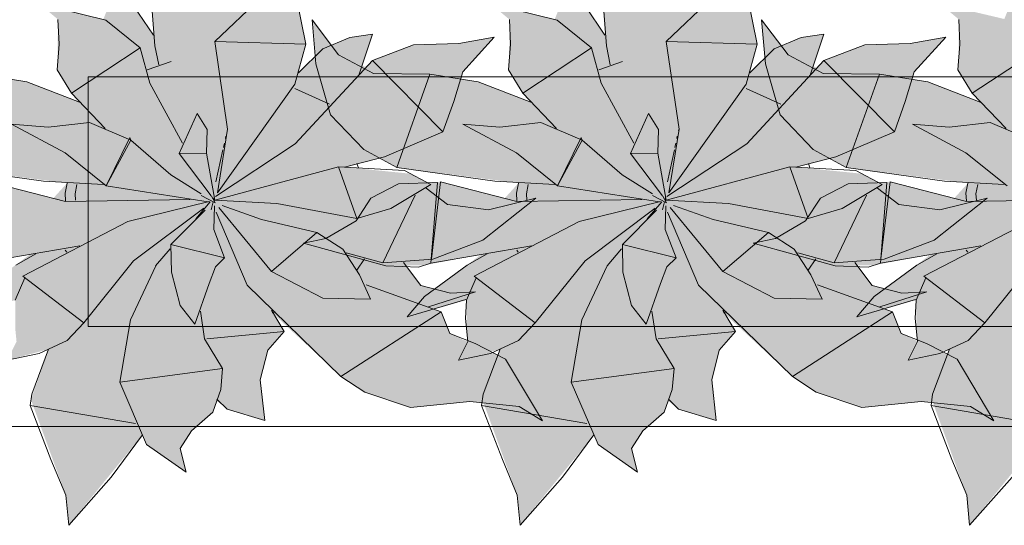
# Model space of a CAD drawing. Header units: millimetres. Extents: x -14761 to 157739, y -22400 to 107990.
# Tile 215 of 256: x 129538 to 130523, y 44146 to 44652. Entities that reach past the tile are written whole.
import ezdxf

# ---------------------------------------------------------------- set-up
doc = ezdxf.new("R2010")
doc.units = ezdxf.units.MM
doc.header["$MEASUREMENT"] = 0
doc.layers.add('Интерьер - Мебель', color=7, linetype='Continuous')

msp = doc.modelspace()

# ---------------------------------------------------------------- hatches: boundary and pattern name
at = {"layer": 'Интерьер - Мебель', "linetype": 'Continuous', "lineweight": 0, "true_color": 0xffffff}
for points in [[(129809.61, 44838.08), (129752.36, 44814.65), (129698.05, 44782.07), (129666.19, 44716.68), (129671.57, 44636.77), (129652.82, 44664.52), (129636.73, 44707.56), (129633.09, 44681.69), (129621.46, 44653.09), (129557.32, 44668.21), (129575.93, 44652.69), (129575.64, 44609.87), (129575.04, 44602.3), (129589.36, 44578.89), (129597.41, 44569.94), (129543.51, 44590.45), (129502.72, 44596.95), (129446.64, 44598.36), (129404.9, 44617.38), (129378.42, 44652.13), (129382.24, 44608.33), (129396.96, 44557.12), (129430.23, 44522.43), (129463.27, 44504.42), (129585.05, 44488.72), (129571.15, 44473.45), (129507.05, 44490.11), (129465.1, 44488.08), (129437.32, 44473.75), (129422.44, 44451.04), (129392.3, 44433.42), (129369.98, 44428.63), (129452.27, 44405.85), (129491.24, 44406.55), (129547.7, 44417.31), (129495.93, 44378.72), (129473.78, 44354.7), (129533.11, 44371.61), (129533.34, 44341.68), (129534.5, 44330.08), (129525.17, 44311.35), (129566.59, 44322.45), (129548.92, 44271.83), (129583.85, 44176.15), (129586.67, 44146.08), (129660.57, 44236.64), (129664.7, 44226.96), (129704.27, 44199.2), (129698.34, 44223.03), (129709.68, 44240.8), (129731.01, 44259.32), (129735.05, 44270.64), (129745.36, 44262.4), (129783.11, 44250.98), (129778.53, 44291.82), (129786.11, 44321.34), (129802.24, 44340.13), (129790.46, 44358.86), (129859.25, 44295.2), (129883.06, 44279.4), (129928.85, 44264.13), (129988.35, 44269.92), (130037.59, 44265.15), (130060.98, 44250.66), (130024.13, 44312.46), (129968.19, 44338.1), (129959.49, 44359.94), (129946.8, 44364.9), (129993.99, 44379.89), (129968.82, 44378.67), (129939.13, 44386.24), (129921.76, 44409.16), (129951.15, 44412.53), (130001.26, 44431.65), (130054.24, 44473.69), (130006.82, 44462.12), (129965.97, 44467.3), (129944.59, 44483.62), (129949.29, 44487.42), (129928.55, 44498.2), (129862.69, 44504.83), (129902.92, 44515.11), (129961.34, 44540.2), (129981.29, 44600.25), (130012.78, 44634.9), (129977.29, 44628.67), (129931.73, 44627.26), (129890.77, 44611.5), (129877.02, 44597), (129890.79, 44637.99), (129868.05, 44634.51), (129841.03, 44623.13), (129816.78, 44599.29), (129824.17, 44627.88), (129806.13, 44716.04), (129796.97, 44699.43), (129792.38, 44727.03), (129783.25, 44736.92), (129771.51, 44753.26), (129765.83, 44767.34), (129767.94, 44787.31)], [(130261.51, 44838.08), (130204.27, 44814.65), (130149.95, 44782.07), (130118.09, 44716.68), (130123.47, 44636.77), (130104.72, 44664.52), (130088.63, 44707.56), (130084.99, 44681.69), (130073.36, 44653.09), (130009.22, 44668.21), (130027.83, 44652.69), (130027.55, 44609.87), (130026.94, 44602.3), (130041.27, 44578.89), (130049.31, 44569.94), (129995.41, 44590.45), (129954.63, 44596.95), (129898.54, 44598.36), (129856.8, 44617.38), (129830.33, 44652.13), (129834.14, 44608.33), (129848.86, 44557.12), (129882.13, 44522.43), (129915.17, 44504.42), (130036.95, 44488.72), (130023.06, 44473.45), (129958.96, 44490.11), (129917, 44488.08), (129889.22, 44473.75), (129874.34, 44451.04), (129844.21, 44433.42), (129821.88, 44428.63), (129904.17, 44405.85), (129943.14, 44406.55), (129999.6, 44417.31), (129947.84, 44378.72), (129925.68, 44354.7), (129985.02, 44371.61), (129985.24, 44341.68), (129986.4, 44330.08), (129977.07, 44311.35), (130018.49, 44322.45), (130000.82, 44271.83), (130035.75, 44176.15), (130038.58, 44146.08), (130112.47, 44236.64), (130116.6, 44226.96), (130156.17, 44199.2), (130150.24, 44223.03), (130161.58, 44240.8), (130182.91, 44259.32), (130186.95, 44270.64), (130197.26, 44262.4), (130235.01, 44250.98), (130230.43, 44291.82), (130238.01, 44321.34), (130254.14, 44340.13), (130242.36, 44358.86), (130311.15, 44295.2), (130334.96, 44279.4), (130380.76, 44264.13), (130440.25, 44269.92), (130489.49, 44265.15), (130512.89, 44250.66), (130476.03, 44312.46), (130420.09, 44338.1), (130411.39, 44359.94), (130398.7, 44364.9), (130445.89, 44379.89), (130420.72, 44378.67), (130391.03, 44386.24), (130373.66, 44409.16), (130403.05, 44412.53), (130453.16, 44431.65), (130506.14, 44473.69), (130458.73, 44462.12), (130417.87, 44467.3), (130396.5, 44483.62), (130401.2, 44487.42), (130380.45, 44498.2), (130314.59, 44504.83), (130354.83, 44515.11), (130413.25, 44540.2), (130433.19, 44600.25), (130464.69, 44634.9), (130429.19, 44628.67), (130383.63, 44627.26), (130342.67, 44611.5), (130328.92, 44597), (130342.7, 44637.99), (130319.96, 44634.51), (130292.93, 44623.13), (130268.68, 44599.29), (130276.07, 44627.88), (130258.03, 44716.04), (130248.87, 44699.43), (130244.29, 44727.03), (130235.15, 44736.92), (130223.41, 44753.26), (130217.73, 44767.34), (130219.85, 44787.31)], [(130711.51, 44838.08), (130654.27, 44814.65), (130599.95, 44782.07), (130568.09, 44716.68), (130573.47, 44636.77), (130554.72, 44664.52), (130538.63, 44707.56), (130534.99, 44681.69), (130523.36, 44653.09), (130459.22, 44668.21), (130477.83, 44652.69), (130477.55, 44609.87), (130476.94, 44602.3), (130491.27, 44578.89), (130499.31, 44569.94), (130445.41, 44590.45), (130404.63, 44596.95), (130348.54, 44598.36), (130306.8, 44617.38), (130280.33, 44652.13), (130284.14, 44608.33), (130298.86, 44557.12), (130332.13, 44522.43), (130365.17, 44504.42), (130486.95, 44488.72), (130473.06, 44473.45), (130408.96, 44490.11), (130367, 44488.08), (130339.22, 44473.75), (130324.34, 44451.04), (130294.21, 44433.42), (130271.88, 44428.63), (130354.17, 44405.85), (130393.14, 44406.55), (130449.6, 44417.31), (130397.84, 44378.72), (130375.68, 44354.7), (130435.02, 44371.61), (130435.24, 44341.68), (130436.4, 44330.08), (130427.07, 44311.35), (130468.49, 44322.45), (130450.82, 44271.83), (130485.75, 44176.15), (130488.58, 44146.08), (130562.47, 44236.64), (130566.6, 44226.96), (130606.17, 44199.2), (130600.24, 44223.03), (130611.58, 44240.8), (130632.91, 44259.32), (130636.95, 44270.64), (130647.26, 44262.4), (130685.01, 44250.98), (130680.43, 44291.82), (130688.01, 44321.34), (130704.14, 44340.13), (130692.36, 44358.86), (130761.15, 44295.2), (130784.96, 44279.4), (130830.76, 44264.13), (130890.25, 44269.92), (130939.49, 44265.15), (130962.89, 44250.66), (130926.03, 44312.46), (130870.09, 44338.1), (130861.39, 44359.94), (130848.7, 44364.9), (130895.89, 44379.89), (130870.72, 44378.67), (130841.03, 44386.24), (130823.66, 44409.16), (130853.05, 44412.53), (130903.16, 44431.65), (130956.14, 44473.69), (130908.73, 44462.12), (130867.87, 44467.3), (130846.5, 44483.62), (130851.2, 44487.42), (130830.45, 44498.2), (130764.59, 44504.83), (130804.83, 44515.11), (130863.25, 44540.2), (130883.19, 44600.25), (130914.69, 44634.9), (130879.19, 44628.67), (130833.63, 44627.26), (130792.67, 44611.5), (130778.92, 44597), (130792.7, 44637.99), (130769.96, 44634.51), (130742.93, 44623.13), (130718.68, 44599.29), (130726.07, 44627.88), (130708.03, 44716.04), (130698.87, 44699.43), (130694.29, 44727.03), (130685.15, 44736.92), (130673.41, 44753.26), (130667.73, 44767.34), (130669.85, 44787.31)]]:
    msp.add_hatch(color=7, dxfattribs=at).paths.add_polyline_path(points)

# ---------------------------------------------------------------- linework, layer by layer
at = {"layer": 'Интерьер - Мебель', "color": 7, "linetype": 'Continuous', "lineweight": 15}
for p, q in [((129666.19, 44716.68), (129673.06, 44626.13)), ((129666.19, 44716.68), (129673.06, 44626.13)), ((129806.13, 44716.04), (129824.17, 44627.88)), ((129806.13, 44716.04), (129824.17, 44627.88)), ((130118.09, 44716.68), (130124.96, 44626.13)), ((130118.09, 44716.68), (130124.96, 44626.13)), ((130258.03, 44716.04), (130276.07, 44627.88)), ((130258.03, 44716.04), (130276.07, 44627.88)), ((129787.81, 44682.82), (129732.97, 44630.62)), ((129787.81, 44682.82), (129732.97, 44630.62)), ((130239.71, 44682.82), (130184.87, 44630.62)), ((130239.71, 44682.82), (130184.87, 44630.62)), ((129557.32, 44668.21), (129623.92, 44651.83)), ((129557.32, 44668.21), (129623.92, 44651.83)), ((129651.7, 44666.16), (129671.57, 44636.77)), ((129651.7, 44666.16), (129671.57, 44636.77)), ((130009.22, 44668.21), (130075.82, 44651.83)), ((130009.22, 44668.21), (130075.82, 44651.83)), ((130103.61, 44666.16), (130123.47, 44636.77)), ((130103.61, 44666.16), (130123.47, 44636.77)), ((129575.93, 44652.69), (129577.08, 44627.84)), ((129575.93, 44652.69), (129577.08, 44627.84)), ((130027.83, 44652.69), (130028.98, 44627.84)), ((130027.83, 44652.69), (130028.98, 44627.84)), ((130477.83, 44652.69), (130478.98, 44627.84)), ((130477.83, 44652.69), (130478.98, 44627.84)), ((129623.92, 44651.83), (129658.29, 44624.35)), ((129623.92, 44651.83), (129658.29, 44624.35)), ((129830.33, 44652.13), (129834.14, 44608.33)), ((129830.33, 44652.13), (129856.8, 44617.38)), ((129830.33, 44652.13), (129834.14, 44608.33)), ((129830.33, 44652.13), (129856.8, 44617.38)), ((130075.82, 44651.83), (130110.19, 44624.35)), ((130075.82, 44651.83), (130110.19, 44624.35)), ((130280.33, 44652.13), (130284.14, 44608.33)), ((130280.33, 44652.13), (130306.8, 44617.38)), ((130280.33, 44652.13), (130284.14, 44608.33)), ((130280.33, 44652.13), (130306.8, 44617.38)), ((129868.05, 44634.51), (129841.03, 44623.14)), ((129868.05, 44634.51), (129841.03, 44623.14)), ((129890.79, 44638), (129868.05, 44634.51)), ((129890.79, 44638), (129868.05, 44634.51)), ((129890.79, 44638), (129877.02, 44597)), ((129890.79, 44638), (129877.02, 44597)), ((130012.78, 44634.9), (129977.29, 44628.67)), ((130012.78, 44634.9), (129977.29, 44628.67)), ((130012.78, 44634.9), (129981.29, 44600.25)), ((130012.78, 44634.9), (129981.29, 44600.25)), ((130319.96, 44634.51), (130292.93, 44623.14)), ((130319.96, 44634.51), (130292.93, 44623.14)), ((130342.7, 44638), (130319.96, 44634.51)), ((130342.7, 44638), (130319.96, 44634.51)), ((130342.7, 44638), (130328.92, 44597)), ((130342.7, 44638), (130328.92, 44597)), ((130464.69, 44634.9), (130429.19, 44628.67)), ((130464.69, 44634.9), (130429.19, 44628.67)), ((130464.69, 44634.9), (130433.19, 44600.25)), ((130464.69, 44634.9), (130433.19, 44600.25)), ((129577.08, 44627.84), (129575.04, 44602.3)), ((129577.08, 44627.84), (129575.04, 44602.3)), ((129658.29, 44624.35), (129589.36, 44578.89)), ((129658.29, 44624.35), (129589.36, 44578.89)), ((129658.29, 44624.35), (129667.99, 44588.79)), ((129658.29, 44624.35), (129667.99, 44588.79)), ((129673.06, 44626.13), (129676.99, 44607.09)), ((129673.06, 44626.13), (129676.99, 44607.09)), ((129732.97, 44630.62), (129824.17, 44627.89)), ((129732.97, 44630.62), (129745.8, 44542.75)), ((129732.97, 44630.62), (129824.17, 44627.89)), ((129732.97, 44630.62), (129745.8, 44542.75)), ((129824.17, 44627.88), (129813.14, 44587.87)), ((129824.17, 44627.88), (129813.14, 44587.87)), ((129841.03, 44623.14), (129816.78, 44599.29)), ((129841.03, 44623.14), (129816.78, 44599.29)), ((129931.73, 44627.26), (129890.77, 44611.5)), ((129931.73, 44627.26), (129890.77, 44611.5)), ((129977.29, 44628.67), (129931.73, 44627.26)), ((129977.29, 44628.67), (129931.73, 44627.26)), ((130028.98, 44627.84), (130026.94, 44602.3)), ((130028.98, 44627.84), (130026.94, 44602.3)), ((130110.19, 44624.35), (130041.27, 44578.89)), ((130110.19, 44624.35), (130041.27, 44578.89)), ((130110.19, 44624.35), (130119.89, 44588.79)), ((130110.19, 44624.35), (130119.89, 44588.79)), ((130124.96, 44626.13), (130128.89, 44607.09)), ((130124.96, 44626.13), (130128.89, 44607.09)), ((130184.87, 44630.62), (130276.07, 44627.89)), ((130184.87, 44630.62), (130197.71, 44542.75)), ((130184.87, 44630.62), (130276.07, 44627.89)), ((130184.87, 44630.62), (130197.71, 44542.75)), ((130276.07, 44627.88), (130265.04, 44587.87)), ((130276.07, 44627.88), (130265.04, 44587.87)), ((130292.93, 44623.14), (130268.68, 44599.29)), ((130292.93, 44623.14), (130268.68, 44599.29)), ((130383.63, 44627.26), (130342.67, 44611.5)), ((130383.63, 44627.26), (130342.67, 44611.5)), ((130429.19, 44628.67), (130383.63, 44627.26)), ((130429.19, 44628.67), (130383.63, 44627.26)), ((130478.98, 44627.84), (130476.94, 44602.3)), ((130478.98, 44627.84), (130476.94, 44602.3)), ((130560.19, 44624.35), (130491.27, 44578.89)), ((130560.19, 44624.35), (130491.27, 44578.89)), ((129856.8, 44617.38), (129891.86, 44598.41)), ((129856.8, 44617.38), (129891.86, 44598.41)), ((130306.8, 44617.38), (130341.86, 44598.41)), ((130306.8, 44617.38), (130341.86, 44598.41)), ((129689.21, 44610.38), (129665.37, 44602.16)), ((129689.21, 44610.38), (129665.37, 44602.16)), ((129890.77, 44611.5), (129813.58, 44528.01)), ((129890.77, 44611.5), (129813.58, 44528.01)), ((129834.14, 44608.33), (129848.86, 44557.12)), ((129834.14, 44608.33), (129848.86, 44557.12)), ((129890.77, 44611.5), (129961.34, 44540.2)), ((129890.77, 44611.5), (129961.34, 44540.2)), ((130141.12, 44610.38), (130117.27, 44602.16)), ((130141.12, 44610.38), (130117.27, 44602.16)), ((130342.67, 44611.5), (130265.48, 44528.01)), ((130342.67, 44611.5), (130265.48, 44528.01)), ((130284.14, 44608.33), (130298.86, 44557.12)), ((130284.14, 44608.33), (130298.86, 44557.12)), ((130342.67, 44611.5), (130413.25, 44540.2)), ((130342.67, 44611.5), (130413.25, 44540.2)), ((129496.34, 44597.96), (129544.82, 44590.24)), ((129496.34, 44597.96), (129544.82, 44590.24)), ((129575.04, 44602.3), (129589.36, 44578.89)), ((129575.04, 44602.3), (129589.36, 44578.89)), ((131206.18, 44595.12), (129606.18, 44595.12)), ((129606.18, 44595.12), (129606.18, 44345.12)), ((129891.86, 44598.41), (129948.24, 44597.96)), ((129891.86, 44598.41), (129948.24, 44597.96)), ((129948.24, 44597.96), (129915.17, 44504.42)), ((129948.24, 44597.96), (129915.17, 44504.42)), ((129948.24, 44597.96), (129996.72, 44590.24)), ((129948.24, 44597.96), (129996.72, 44590.24)), ((129981.29, 44600.25), (129972.11, 44570.4)), ((129981.29, 44600.25), (129972.11, 44570.4)), ((130026.94, 44602.3), (130041.27, 44578.89)), ((130026.94, 44602.3), (130041.27, 44578.89)), ((130341.86, 44598.41), (130398.24, 44597.96)), ((130341.86, 44598.41), (130398.24, 44597.96)), ((130398.24, 44597.96), (130365.17, 44504.42)), ((130398.24, 44597.96), (130365.17, 44504.42)), ((130398.24, 44597.96), (130446.72, 44590.24)), ((130398.24, 44597.96), (130446.72, 44590.24)), ((130433.19, 44600.25), (130424.02, 44570.4)), ((130433.19, 44600.25), (130424.02, 44570.4)), ((130476.94, 44602.3), (130491.27, 44578.89)), ((130476.94, 44602.3), (130491.27, 44578.89)), ((129544.82, 44590.24), (129597.41, 44569.94)), ((129544.82, 44590.24), (129597.41, 44569.94)), ((129667.99, 44588.79), (129700.62, 44528.91)), ((129667.99, 44588.79), (129700.62, 44528.91)), ((129813.14, 44587.87), (129735.51, 44479.18)), ((129813.14, 44587.87), (129735.51, 44479.18)), ((129996.72, 44590.24), (130049.31, 44569.94)), ((129996.72, 44590.24), (130049.31, 44569.94)), ((130119.89, 44588.79), (130152.52, 44528.91)), ((130119.89, 44588.79), (130152.52, 44528.91)), ((130265.04, 44587.87), (130187.41, 44479.18)), ((130265.04, 44587.87), (130187.41, 44479.18)), ((130446.72, 44590.24), (130499.31, 44569.94)), ((130446.72, 44590.24), (130499.31, 44569.94)), ((129589.36, 44578.89), (129623.25, 44543.43)), ((129589.36, 44578.89), (129623.25, 44543.43)), ((129813.09, 44583.63), (129847.86, 44567.67)), ((129813.09, 44583.63), (129847.86, 44567.67)), ((130041.27, 44578.89), (130075.15, 44543.43)), ((130041.27, 44578.89), (130075.15, 44543.43)), ((130264.99, 44583.63), (130299.77, 44567.67)), ((130264.99, 44583.63), (130299.77, 44567.67)), ((130491.27, 44578.89), (130525.15, 44543.43)), ((130491.27, 44578.89), (130525.15, 44543.43)), ((129972.11, 44570.4), (129961.34, 44540.2)), ((129972.11, 44570.4), (129961.34, 44540.2)), ((130424.02, 44570.4), (130413.25, 44540.2)), ((130424.02, 44570.4), (130413.25, 44540.2)), ((129715.2, 44558.48), (129697.37, 44518.41)), ((129715.2, 44558.48), (129697.37, 44518.41)), ((129715.2, 44558.48), (129725.42, 44542.55)), ((129715.2, 44558.48), (129725.42, 44542.55)), ((129848.86, 44557.12), (129882.13, 44522.43)), ((129848.86, 44557.12), (129882.13, 44522.43)), ((130167.1, 44558.48), (130149.27, 44518.41)), ((130167.1, 44558.48), (130149.27, 44518.41)), ((130167.1, 44558.48), (130177.32, 44542.55)), ((130167.1, 44558.48), (130177.32, 44542.55)), ((130298.86, 44557.12), (130332.13, 44522.43)), ((130298.86, 44557.12), (130332.13, 44522.43)), ((129529.43, 44547.9), (129566.26, 44544.65)), ((129529.43, 44547.9), (129583.01, 44518.96)), ((129529.43, 44547.9), (129566.26, 44544.65)), ((129529.43, 44547.9), (129583.01, 44518.96)), ((129607.37, 44549.29), (129566.26, 44544.65)), ((129607.37, 44549.29), (129566.26, 44544.65)), ((129607.37, 44549.29), (129648.8, 44531.69)), ((129607.37, 44549.29), (129648.8, 44531.69)), ((129981.33, 44547.9), (130018.16, 44544.65)), ((129981.33, 44547.9), (130034.91, 44518.96)), ((129981.33, 44547.9), (130018.16, 44544.65)), ((129981.33, 44547.9), (130034.91, 44518.96)), ((130059.28, 44549.29), (130018.16, 44544.65)), ((130059.28, 44549.29), (130018.16, 44544.65)), ((130059.28, 44549.29), (130100.71, 44531.69)), ((130059.28, 44549.29), (130100.71, 44531.69)), ((130431.33, 44547.9), (130468.16, 44544.65)), ((130431.33, 44547.9), (130484.91, 44518.96)), ((130431.33, 44547.9), (130468.16, 44544.65)), ((130431.33, 44547.9), (130484.91, 44518.96)), ((130509.28, 44549.29), (130468.16, 44544.65)), ((130509.28, 44549.29), (130468.16, 44544.65)), ((130509.28, 44549.29), (130550.71, 44531.69)), ((130509.28, 44549.29), (130550.71, 44531.69)), ((129725.42, 44542.55), (129724.55, 44518.66)), ((129725.42, 44542.55), (129724.55, 44518.66)), ((129745.8, 44542.75), (129735.51, 44479.18)), ((129745.8, 44542.75), (129735.51, 44479.18)), ((129744.07, 44535.61), (129743.58, 44533.38)), ((129744.07, 44535.61), (129743.58, 44533.38)), ((129745.53, 44542.31), (129745.29, 44541.19)), ((129745.53, 44542.31), (129745.29, 44541.19)), ((129961.34, 44540.2), (129902.92, 44515.11)), ((129961.34, 44540.2), (129902.92, 44515.11)), ((130177.32, 44542.55), (130176.46, 44518.66)), ((130177.32, 44542.55), (130176.46, 44518.66)), ((130197.71, 44542.75), (130187.41, 44479.18)), ((130197.71, 44542.75), (130187.41, 44479.18)), ((130195.97, 44535.61), (130195.49, 44533.38)), ((130195.97, 44535.61), (130195.49, 44533.38)), ((130197.43, 44542.31), (130197.19, 44541.19)), ((130197.43, 44542.31), (130197.19, 44541.19)), ((130413.25, 44540.2), (130354.83, 44515.11)), ((130413.25, 44540.2), (130354.83, 44515.11)), ((129647.97, 44534.3), (129624.26, 44485.98)), ((129647.97, 44534.3), (129624.26, 44485.98)), ((129648.8, 44531.69), (129624.26, 44485.98)), ((129648.8, 44531.69), (129624.26, 44485.98)), ((129647.97, 44534.3), (129648.8, 44531.69)), ((129647.97, 44534.3), (129648.8, 44531.69)), ((129648.8, 44531.69), (129688.87, 44497.06)), ((129648.8, 44531.69), (129688.87, 44497.06)), ((129813.58, 44528.01), (129733.52, 44475.25)), ((129813.58, 44528.01), (129733.52, 44475.25)), ((129742.61, 44528.91), (129741.64, 44524.45)), ((129742.61, 44528.91), (129741.64, 44524.45)), ((130099.87, 44534.3), (130076.16, 44485.98)), ((130099.87, 44534.3), (130076.16, 44485.98)), ((130100.71, 44531.69), (130076.16, 44485.98)), ((130100.71, 44531.69), (130076.16, 44485.98)), ((130099.87, 44534.3), (130100.71, 44531.69)), ((130099.87, 44534.3), (130100.71, 44531.69)), ((130100.71, 44531.69), (130140.78, 44497.06)), ((130100.71, 44531.69), (130140.78, 44497.06)), ((130265.48, 44528.01), (130185.42, 44475.25)), ((130265.48, 44528.01), (130185.42, 44475.25)), ((130194.51, 44528.91), (130193.54, 44524.45)), ((130194.51, 44528.91), (130193.54, 44524.45)), ((129583.01, 44518.96), (129624.26, 44485.98)), ((129583.01, 44518.96), (129624.26, 44485.98)), ((129724.55, 44518.66), (129697.37, 44518.41)), ((129724.55, 44518.66), (129697.37, 44518.41)), ((129697.37, 44518.41), (129729.38, 44476.13)), ((129697.37, 44518.41), (129729.38, 44476.13)), ((129724.55, 44518.66), (129732.83, 44471.57)), ((129724.55, 44518.66), (129732.83, 44471.57)), ((129741.15, 44522.22), (129734.1, 44489.9)), ((129741.15, 44522.22), (129734.1, 44489.9)), ((129902.92, 44515.11), (129862.71, 44504.84)), ((129902.92, 44515.11), (129862.71, 44504.84)), ((129882.13, 44522.43), (129915.17, 44504.42)), ((129882.13, 44522.43), (129915.17, 44504.42)), ((130034.91, 44518.96), (130076.16, 44485.98)), ((130034.91, 44518.96), (130076.16, 44485.98)), ((130176.46, 44518.66), (130149.27, 44518.41)), ((130176.46, 44518.66), (130149.27, 44518.41)), ((130149.27, 44518.41), (130181.29, 44476.13)), ((130149.27, 44518.41), (130181.29, 44476.13)), ((130176.46, 44518.66), (130184.74, 44471.57)), ((130176.46, 44518.66), (130184.74, 44471.57)), ((130193.05, 44522.22), (130186, 44489.9)), ((130193.05, 44522.22), (130186, 44489.9)), ((130354.83, 44515.11), (130314.61, 44504.84)), ((130354.83, 44515.11), (130314.61, 44504.84)), ((130332.13, 44522.43), (130365.17, 44504.42)), ((130332.13, 44522.43), (130365.17, 44504.42)), ((130484.91, 44518.96), (130526.16, 44485.98)), ((130484.91, 44518.96), (130526.16, 44485.98)), ((129856.68, 44505.19), (129732.83, 44471.57)), ((129856.68, 44505.19), (129732.83, 44471.57)), ((129856.68, 44505.19), (129922.71, 44501.24)), ((129856.68, 44505.19), (129875.01, 44453.35)), ((129856.68, 44505.19), (129922.71, 44501.24)), ((129856.68, 44505.19), (129875.01, 44453.35)), ((129875.29, 44508.43), (129876.69, 44504.07)), ((129875.29, 44508.43), (129876.69, 44504.07)), ((130308.59, 44505.19), (130184.74, 44471.57)), ((130308.59, 44505.19), (130184.74, 44471.57)), ((130308.59, 44505.19), (130374.61, 44501.24)), ((130308.59, 44505.19), (130326.91, 44453.35)), ((130308.59, 44505.19), (130374.61, 44501.24)), ((130308.59, 44505.19), (130326.91, 44453.35)), ((130327.2, 44508.43), (130328.59, 44504.07)), ((130327.2, 44508.43), (130328.59, 44504.07)), ((129463.27, 44504.42), (129561.42, 44490.63)), ((129463.27, 44504.42), (129561.42, 44490.63)), ((129688.87, 44497.06), (129719.23, 44477.87)), ((129688.87, 44497.06), (129719.23, 44477.87)), ((129915.17, 44504.42), (130013.32, 44490.63)), ((129915.17, 44504.42), (130013.32, 44490.63)), ((129922.71, 44501.24), (129949.29, 44487.42)), ((129922.71, 44501.24), (129949.29, 44487.42)), ((130140.78, 44497.06), (130171.13, 44477.87)), ((130140.78, 44497.06), (130171.13, 44477.87)), ((130365.17, 44504.42), (130463.32, 44490.63)), ((130365.17, 44504.42), (130463.32, 44490.63)), ((130374.61, 44501.24), (130401.2, 44487.42)), ((130374.61, 44501.24), (130401.2, 44487.42)), ((129507.05, 44490.11), (129583.52, 44470.23)), ((129507.05, 44490.11), (129583.52, 44470.23)), ((129561.42, 44490.63), (129621.43, 44487.42)), ((129561.42, 44490.63), (129621.43, 44487.42)), ((129585.05, 44488.72), (129583.03, 44478.65)), ((129585.05, 44488.72), (129583.03, 44478.65)), ((129594.92, 44487.45), (129593.07, 44478.18)), ((129594.92, 44487.45), (129593.07, 44478.18)), ((129624.26, 44485.98), (129726.29, 44470.07)), ((129624.26, 44485.98), (129726.29, 44470.07)), ((129917, 44488.08), (129889.22, 44473.75)), ((129917, 44488.08), (129889.22, 44473.75)), ((129949.29, 44487.42), (129909.25, 44463.49)), ((129949.29, 44487.42), (129909.25, 44463.49)), ((129955.77, 44489.43), (129917, 44488.08)), ((129955.77, 44489.43), (129917, 44488.08)), ((129955.77, 44489.43), (129949.31, 44408.57)), ((129955.77, 44489.43), (129949.31, 44408.57)), ((129958.96, 44490.11), (129949.83, 44412.97)), ((129958.96, 44490.11), (129949.83, 44412.97)), ((129958.96, 44490.11), (130035.42, 44470.23)), ((129958.96, 44490.11), (130035.42, 44470.23)), ((130013.32, 44490.63), (130073.33, 44487.42)), ((130013.32, 44490.63), (130073.33, 44487.42)), ((130036.95, 44488.72), (130034.94, 44478.65)), ((130036.95, 44488.72), (130034.94, 44478.65)), ((130046.83, 44487.45), (130044.97, 44478.18)), ((130046.83, 44487.45), (130044.97, 44478.18)), ((130076.16, 44485.98), (130178.2, 44470.07)), ((130076.16, 44485.98), (130178.2, 44470.07)), ((130367, 44488.08), (130339.22, 44473.75)), ((130367, 44488.08), (130339.22, 44473.75)), ((130401.2, 44487.42), (130361.15, 44463.49)), ((130401.2, 44487.42), (130361.15, 44463.49)), ((130405.77, 44489.43), (130367, 44488.08)), ((130405.77, 44489.43), (130367, 44488.08)), ((130405.77, 44489.43), (130399.31, 44408.57)), ((130405.77, 44489.43), (130399.31, 44408.57)), ((130408.96, 44490.11), (130399.83, 44412.97)), ((130408.96, 44490.11), (130399.83, 44412.97)), ((130408.96, 44490.11), (130485.42, 44470.23)), ((130408.96, 44490.11), (130485.42, 44470.23)), ((130463.32, 44490.63), (130523.33, 44487.42)), ((130463.32, 44490.63), (130523.33, 44487.42)), ((130486.95, 44488.72), (130484.94, 44478.65)), ((130486.95, 44488.72), (130484.94, 44478.65)), ((130496.83, 44487.45), (130494.97, 44478.18)), ((130496.83, 44487.45), (130494.97, 44478.18)), ((129583.03, 44478.65), (129583.48, 44470.85)), ((129583.03, 44478.65), (129583.48, 44470.85)), ((129593.07, 44478.18), (129593.44, 44471.64)), ((129593.07, 44478.18), (129593.44, 44471.64)), ((129719.39, 44476.44), (129733.28, 44468.98)), ((129719.39, 44476.44), (129733.28, 44468.98)), ((129729.68, 44475.58), (129733.28, 44468.98)), ((129729.68, 44475.58), (129733.28, 44468.98)), ((129933.52, 44476.68), (129901.23, 44408.78)), ((129933.52, 44476.68), (129901.23, 44408.78)), ((129944.59, 44483.62), (129965.97, 44467.3)), ((129944.59, 44483.62), (129965.97, 44467.3)), ((130034.94, 44478.65), (130035.39, 44470.85)), ((130034.94, 44478.65), (130035.39, 44470.85)), ((130044.97, 44478.18), (130045.35, 44471.64)), ((130044.97, 44478.18), (130045.35, 44471.64)), ((130171.29, 44476.44), (130185.18, 44468.98)), ((130171.29, 44476.44), (130185.18, 44468.98)), ((130181.59, 44475.58), (130185.18, 44468.98)), ((130181.59, 44475.58), (130185.18, 44468.98)), ((130385.42, 44476.68), (130353.13, 44408.78)), ((130385.42, 44476.68), (130353.13, 44408.78)), ((130396.5, 44483.62), (130417.87, 44467.3)), ((130396.5, 44483.62), (130417.87, 44467.3)), ((130484.94, 44478.65), (130485.39, 44470.85)), ((130484.94, 44478.65), (130485.39, 44470.85)), ((130494.97, 44478.18), (130495.35, 44471.64)), ((130494.97, 44478.18), (130495.35, 44471.64)), ((129708.45, 44472.37), (129583.52, 44470.23)), ((129708.45, 44472.37), (129583.52, 44470.23)), ((129727.24, 44470.2), (129645.95, 44450.21)), ((129727.24, 44470.2), (129645.95, 44450.21)), ((129728.46, 44469.92), (129714, 44453.02)), ((129728.46, 44469.92), (129714, 44453.02)), ((129731.24, 44469.92), (129729.32, 44462)), ((129731.24, 44469.92), (129729.32, 44462)), ((129732.33, 44474.44), (129731.78, 44472.18)), ((129732.33, 44474.44), (129731.78, 44472.18)), ((129731.97, 44472.71), (129732.83, 44471.57)), ((129731.97, 44472.71), (129732.83, 44471.57)), ((129732.68, 44466.15), (129732.03, 44442.19)), ((129732.68, 44466.15), (129732.03, 44442.19)), ((129732.83, 44471.57), (129795.23, 44468.3)), ((129732.83, 44471.57), (129795.23, 44468.3)), ((129740.33, 44466.48), (129779.86, 44452.45)), ((129740.33, 44466.48), (129779.86, 44452.45)), ((129795.23, 44468.3), (129875.01, 44453.35)), ((129795.23, 44468.3), (129875.01, 44453.35)), ((129889.22, 44473.75), (129874.34, 44451.04)), ((129889.22, 44473.75), (129874.34, 44451.04)), ((129965.97, 44467.3), (130006.82, 44462.12)), ((129965.97, 44467.3), (130006.82, 44462.12)), ((130054.24, 44473.69), (130001.26, 44431.65)), ((130054.24, 44473.69), (130001.26, 44431.65)), ((130054.24, 44473.69), (130006.82, 44462.12)), ((130054.24, 44473.69), (130006.82, 44462.12)), ((130160.35, 44472.37), (130035.42, 44470.23)), ((130160.35, 44472.37), (130035.42, 44470.23)), ((130179.14, 44470.2), (130097.86, 44450.21)), ((130179.14, 44470.2), (130097.86, 44450.21)), ((130180.36, 44469.92), (130165.9, 44453.02)), ((130180.36, 44469.92), (130165.9, 44453.02)), ((130183.14, 44469.92), (130181.22, 44462)), ((130183.14, 44469.92), (130181.22, 44462)), ((130184.23, 44474.44), (130183.69, 44472.18)), ((130184.23, 44474.44), (130183.69, 44472.18)), ((130183.87, 44472.71), (130184.74, 44471.57)), ((130183.87, 44472.71), (130184.74, 44471.57)), ((130184.59, 44466.15), (130183.93, 44442.19)), ((130184.59, 44466.15), (130183.93, 44442.19)), ((130184.74, 44471.57), (130247.13, 44468.3)), ((130184.74, 44471.57), (130247.13, 44468.3)), ((130192.23, 44466.48), (130231.76, 44452.45)), ((130192.23, 44466.48), (130231.76, 44452.45)), ((130247.13, 44468.3), (130326.91, 44453.35)), ((130247.13, 44468.3), (130326.91, 44453.35)), ((130339.22, 44473.75), (130324.34, 44451.04)), ((130339.22, 44473.75), (130324.34, 44451.04)), ((130417.87, 44467.3), (130458.73, 44462.12)), ((130417.87, 44467.3), (130458.73, 44462.12)), ((130506.14, 44473.69), (130453.16, 44431.65)), ((130506.14, 44473.69), (130453.16, 44431.65)), ((130506.14, 44473.69), (130458.73, 44462.12)), ((130506.14, 44473.69), (130458.73, 44462.12)), ((130610.35, 44472.37), (130485.42, 44470.23)), ((130610.35, 44472.37), (130485.42, 44470.23)), ((129722.05, 44463.52), (129651.71, 44411.01)), ((129722.05, 44463.52), (129651.71, 44411.01)), ((129723.17, 44461.82), (129689.06, 44427.39)), ((129723.17, 44461.82), (129689.06, 44427.39)), ((129734.36, 44459.7), (129765.2, 44386.56)), ((129734.36, 44459.7), (129765.2, 44386.56)), ((129737.06, 44464.38), (129789.8, 44400.21)), ((129737.06, 44464.38), (129789.8, 44400.21)), ((129909.25, 44463.49), (129875.01, 44453.35)), ((129909.25, 44463.49), (129875.01, 44453.35)), ((130173.95, 44463.52), (130103.61, 44411.01)), ((130173.95, 44463.52), (130103.61, 44411.01)), ((130175.07, 44461.82), (130140.96, 44427.39)), ((130175.07, 44461.82), (130140.96, 44427.39)), ((130186.26, 44459.7), (130217.1, 44386.56)), ((130186.26, 44459.7), (130217.1, 44386.56)), ((130188.97, 44464.38), (130241.7, 44400.21)), ((130188.97, 44464.38), (130241.7, 44400.21)), ((130361.15, 44463.49), (130326.91, 44453.35)), ((130361.15, 44463.49), (130326.91, 44453.35)), ((129645.95, 44450.21), (129540.77, 44395.57)), ((129645.95, 44450.21), (129540.77, 44395.57)), ((129779.86, 44452.45), (129835.23, 44439.24)), ((129779.86, 44452.45), (129835.23, 44439.24)), ((129874.34, 44451.04), (129844.21, 44433.42)), ((129874.34, 44451.04), (129844.21, 44433.42)), ((130097.86, 44450.21), (129992.68, 44395.57)), ((130097.86, 44450.21), (129992.68, 44395.57)), ((130231.76, 44452.45), (130287.13, 44439.24)), ((130231.76, 44452.45), (130287.13, 44439.24)), ((130324.34, 44451.04), (130294.21, 44433.42)), ((130324.34, 44451.04), (130294.21, 44433.42)), ((130547.86, 44450.21), (130442.68, 44395.57)), ((130547.86, 44450.21), (130442.68, 44395.57)), ((129732.03, 44442.19), (129742.82, 44413.83)), ((129732.03, 44442.19), (129742.82, 44413.83)), ((129835.23, 44439.24), (129789.8, 44400.21)), ((129835.23, 44439.24), (129789.8, 44400.21)), ((129835.23, 44439.24), (129861.05, 44422.47)), ((129835.23, 44439.24), (129861.05, 44422.47)), ((130183.93, 44442.19), (130194.73, 44413.83)), ((130183.93, 44442.19), (130194.73, 44413.83)), ((130287.13, 44439.24), (130241.7, 44400.21)), ((130287.13, 44439.24), (130241.7, 44400.21)), ((130287.13, 44439.24), (130312.95, 44422.47)), ((130287.13, 44439.24), (130312.95, 44422.47)), ((129597.99, 44426.06), (129497.41, 44408.57)), ((129597.99, 44426.06), (129497.41, 44408.57)), ((129689.06, 44427.39), (129742.82, 44413.83)), ((129689.06, 44427.39), (129689.45, 44399.59)), ((129689.06, 44427.39), (129742.82, 44413.83)), ((129689.06, 44427.39), (129689.45, 44399.59)), ((129844.21, 44433.42), (129821.88, 44428.63)), ((129844.21, 44433.42), (129821.88, 44428.63)), ((129821.88, 44428.63), (129904.17, 44405.85)), ((129821.88, 44428.63), (129904.17, 44405.85)), ((130049.89, 44426.06), (129949.31, 44408.57)), ((130049.89, 44426.06), (129949.31, 44408.57)), ((130001.26, 44431.65), (129951.15, 44412.53)), ((130001.26, 44431.65), (129951.15, 44412.53)), ((130140.96, 44427.39), (130194.73, 44413.83)), ((130140.96, 44427.39), (130141.35, 44399.59)), ((130140.96, 44427.39), (130194.73, 44413.83)), ((130140.96, 44427.39), (130141.35, 44399.59)), ((130294.21, 44433.42), (130271.88, 44428.63)), ((130294.21, 44433.42), (130271.88, 44428.63)), ((130271.88, 44428.63), (130354.17, 44405.85)), ((130271.88, 44428.63), (130354.17, 44405.85)), ((130499.89, 44426.06), (130399.31, 44408.57)), ((130499.89, 44426.06), (130399.31, 44408.57)), ((130453.16, 44431.65), (130403.05, 44412.53)), ((130453.16, 44431.65), (130403.05, 44412.53)), ((129553.8, 44418), (129533.82, 44406.62)), ((129553.8, 44418), (129533.82, 44406.62)), ((129583.29, 44421.75), (129584.77, 44419.49)), ((129583.29, 44421.75), (129584.77, 44419.49)), ((129688.22, 44422.88), (129673.76, 44405.98)), ((129688.22, 44422.88), (129673.76, 44405.98)), ((129861.05, 44422.47), (129877.8, 44396.79)), ((129861.05, 44422.47), (129877.8, 44396.79)), ((129864.58, 44418.96), (129901.23, 44408.78)), ((129864.58, 44418.96), (129901.23, 44408.78)), ((130005.71, 44418), (129985.72, 44406.62)), ((130005.71, 44418), (129985.72, 44406.62)), ((130035.19, 44421.75), (130036.67, 44419.49)), ((130035.19, 44421.75), (130036.67, 44419.49)), ((130140.12, 44422.88), (130125.67, 44405.98)), ((130140.12, 44422.88), (130125.67, 44405.98)), ((130312.95, 44422.47), (130329.71, 44396.79)), ((130312.95, 44422.47), (130329.71, 44396.79)), ((130316.48, 44418.96), (130353.13, 44408.78)), ((130316.48, 44418.96), (130353.13, 44408.78)), ((130455.71, 44418), (130435.72, 44406.62)), ((130455.71, 44418), (130435.72, 44406.62)), ((130485.19, 44421.75), (130486.67, 44419.49)), ((130485.19, 44421.75), (130486.67, 44419.49)), ((129651.71, 44411.01), (129601.81, 44348.71)), ((129651.71, 44411.01), (129601.81, 44348.71)), ((129742.82, 44413.83), (129733.75, 44404.91)), ((129742.82, 44413.83), (129733.75, 44404.91)), ((129882.87, 44412.83), (129875.14, 44401.67)), ((129882.87, 44412.83), (129875.14, 44401.67)), ((129951.15, 44412.53), (129901.23, 44408.78)), ((129951.15, 44412.53), (129901.23, 44408.78)), ((129921.76, 44409.16), (129939.13, 44386.24)), ((129921.76, 44409.16), (129939.13, 44386.24)), ((129949.31, 44408.57), (129936.97, 44404.53)), ((129949.31, 44408.57), (129936.97, 44404.53)), ((129985.72, 44406.62), (129942.99, 44375.14)), ((129985.72, 44406.62), (129942.99, 44375.14)), ((130103.61, 44411.01), (130053.71, 44348.71)), ((130103.61, 44411.01), (130053.71, 44348.71)), ((130194.73, 44413.83), (130185.66, 44404.91)), ((130194.73, 44413.83), (130185.66, 44404.91)), ((130334.77, 44412.83), (130327.04, 44401.67)), ((130334.77, 44412.83), (130327.04, 44401.67)), ((130403.05, 44412.53), (130353.13, 44408.78)), ((130403.05, 44412.53), (130353.13, 44408.78)), ((130373.66, 44409.16), (130391.03, 44386.24)), ((130373.66, 44409.16), (130391.03, 44386.24)), ((130399.31, 44408.57), (130386.97, 44404.53)), ((130399.31, 44408.57), (130386.97, 44404.53)), ((130435.72, 44406.62), (130392.99, 44375.14)), ((130435.72, 44406.62), (130392.99, 44375.14)), ((130553.61, 44411.01), (130503.71, 44348.71)), ((130553.61, 44411.01), (130503.71, 44348.71)), ((129673.77, 44405.98), (129648.54, 44351.77)), ((129673.77, 44405.98), (129648.54, 44351.77)), ((129689.45, 44399.59), (129698.13, 44366.08)), ((129689.45, 44399.59), (129698.13, 44366.08)), ((129733.75, 44404.91), (129727.19, 44388.17)), ((129733.75, 44404.91), (129727.19, 44388.17)), ((129789.8, 44400.21), (129840.95, 44373.54)), ((129789.8, 44400.21), (129840.95, 44373.54)), ((129877.8, 44396.79), (129888.94, 44372.69)), ((129877.8, 44396.79), (129888.94, 44372.69)), ((129904.17, 44405.85), (129936.97, 44404.53)), ((129904.17, 44405.85), (129936.97, 44404.53)), ((130125.67, 44405.98), (130100.45, 44351.77)), ((130125.67, 44405.98), (130100.45, 44351.77)), ((130141.35, 44399.59), (130150.03, 44366.08)), ((130141.35, 44399.59), (130150.03, 44366.08)), ((130185.66, 44404.91), (130179.1, 44388.17)), ((130185.66, 44404.91), (130179.1, 44388.17)), ((130241.7, 44400.21), (130292.85, 44373.54)), ((130241.7, 44400.21), (130292.85, 44373.54)), ((130329.71, 44396.79), (130340.84, 44372.69)), ((130329.71, 44396.79), (130340.84, 44372.69)), ((130354.17, 44405.85), (130386.97, 44404.53)), ((130354.17, 44405.85), (130386.97, 44404.53)), ((129542.81, 44394), (129533.11, 44371.61)), ((129542.81, 44394), (129533.11, 44371.61)), ((129540.77, 44395.57), (129601.81, 44348.71)), ((129540.77, 44395.57), (129601.81, 44348.71)), ((129727.19, 44388.17), (129712.97, 44347.47)), ((129727.19, 44388.17), (129712.97, 44347.47)), ((129765.2, 44386.56), (129859.25, 44295.2)), ((129765.2, 44386.56), (129859.25, 44295.2)), ((129884.51, 44386.78), (129959.49, 44359.94)), ((129884.51, 44386.78), (129959.49, 44359.94)), ((129994.71, 44394), (129985.02, 44371.61)), ((129994.71, 44394), (129985.02, 44371.61)), ((129992.68, 44395.57), (130053.71, 44348.71)), ((129992.68, 44395.57), (130053.71, 44348.71)), ((130179.1, 44388.17), (130164.88, 44347.47)), ((130179.1, 44388.17), (130164.88, 44347.47)), ((130217.1, 44386.56), (130311.15, 44295.2)), ((130217.1, 44386.56), (130311.15, 44295.2)), ((130336.41, 44386.78), (130411.39, 44359.94)), ((130336.41, 44386.78), (130411.39, 44359.94)), ((130444.71, 44394), (130435.02, 44371.61)), ((130444.71, 44394), (130435.02, 44371.61)), ((130442.68, 44395.57), (130503.71, 44348.71)), ((130442.68, 44395.57), (130503.71, 44348.71)), ((129939.13, 44386.24), (129968.82, 44378.67)), ((129939.13, 44386.24), (129968.82, 44378.67)), ((129993.99, 44379.89), (129946.8, 44364.9)), ((129993.99, 44379.89), (129946.8, 44364.9)), ((129993.99, 44379.89), (129968.82, 44378.67)), ((129993.99, 44379.89), (129968.82, 44378.67)), ((130391.03, 44386.24), (130420.72, 44378.67)), ((130391.03, 44386.24), (130420.72, 44378.67)), ((130445.89, 44379.89), (130398.7, 44364.9)), ((130445.89, 44379.89), (130398.7, 44364.9)), ((130445.89, 44379.89), (130420.72, 44378.67)), ((130445.89, 44379.89), (130420.72, 44378.67)), ((129840.95, 44373.54), (129888.94, 44372.69)), ((129840.95, 44373.54), (129888.94, 44372.69)), ((129942.99, 44375.14), (129925.68, 44354.7)), ((129942.99, 44375.14), (129925.68, 44354.7)), ((129984.35, 44372.25), (129925.68, 44354.7)), ((129984.35, 44372.25), (129925.68, 44354.7)), ((129985.02, 44371.61), (129984.07, 44353.29)), ((129985.02, 44371.61), (129984.07, 44353.29)), ((130292.85, 44373.54), (130340.84, 44372.69)), ((130292.85, 44373.54), (130340.84, 44372.69)), ((130392.99, 44375.14), (130375.68, 44354.7)), ((130392.99, 44375.14), (130375.68, 44354.7)), ((130434.35, 44372.25), (130375.68, 44354.7)), ((130434.35, 44372.25), (130375.68, 44354.7)), ((130435.02, 44371.61), (130434.07, 44353.29)), ((130435.02, 44371.61), (130434.07, 44353.29)), ((129698.13, 44366.08), (129712.97, 44347.47)), ((129698.13, 44366.08), (129712.97, 44347.47)), ((129718.49, 44360.37), (129722.78, 44332.84)), ((129718.49, 44360.37), (129722.78, 44332.84)), ((129789.61, 44361.49), (129802.24, 44340.13)), ((129789.61, 44361.49), (129802.24, 44340.13)), ((129793.26, 44359.73), (129790.46, 44358.86)), ((129793.26, 44359.73), (129790.46, 44358.86)), ((129959.49, 44359.94), (129859.25, 44295.2)), ((129959.49, 44359.94), (129859.25, 44295.2)), ((129959.49, 44359.94), (129968.19, 44338.1)), ((129959.49, 44359.94), (129968.19, 44338.1)), ((130150.03, 44366.08), (130164.88, 44347.47)), ((130150.03, 44366.08), (130164.88, 44347.47)), ((130170.39, 44360.37), (130174.68, 44332.84)), ((130170.39, 44360.37), (130174.68, 44332.84)), ((130241.52, 44361.49), (130254.14, 44340.13)), ((130241.52, 44361.49), (130254.14, 44340.13)), ((130245.16, 44359.73), (130242.36, 44358.86)), ((130245.16, 44359.73), (130242.36, 44358.86)), ((130411.39, 44359.94), (130311.15, 44295.2)), ((130411.39, 44359.94), (130311.15, 44295.2)), ((130411.39, 44359.94), (130420.09, 44338.1)), ((130411.39, 44359.94), (130420.09, 44338.1)), ((129601.81, 44348.71), (129585.26, 44331.21)), ((129601.81, 44348.71), (129585.26, 44331.21)), ((129648.54, 44351.77), (129637.83, 44289.51)), ((129648.54, 44351.77), (129637.83, 44289.51)), ((129984.07, 44353.29), (129986.4, 44330.08)), ((129984.07, 44353.29), (129986.4, 44330.08)), ((130053.71, 44348.71), (130037.16, 44331.21)), ((130053.71, 44348.71), (130037.16, 44331.21)), ((130100.45, 44351.77), (130089.73, 44289.51)), ((130100.45, 44351.77), (130089.73, 44289.51)), ((130434.07, 44353.29), (130436.4, 44330.08)), ((130434.07, 44353.29), (130436.4, 44330.08)), ((130503.71, 44348.71), (130487.16, 44331.21)), ((130503.71, 44348.71), (130487.16, 44331.21)), ((129606.18, 44345.12), (131206.18, 44345.12)), ((129802.24, 44340.13), (129725.04, 44332.86)), ((129802.24, 44340.13), (129725.04, 44332.86)), ((129802.24, 44340.13), (129786.11, 44321.34)), ((129802.24, 44340.13), (129786.11, 44321.34)), ((129968.19, 44338.1), (129993.52, 44328.2)), ((129968.19, 44338.1), (129993.52, 44328.2)), ((130254.14, 44340.13), (130176.94, 44332.86)), ((130254.14, 44340.13), (130176.94, 44332.86)), ((130254.14, 44340.13), (130238.01, 44321.34)), ((130254.14, 44340.13), (130238.01, 44321.34)), ((130420.09, 44338.1), (130445.42, 44328.2)), ((130420.09, 44338.1), (130445.42, 44328.2)), ((129585.26, 44331.21), (129557.06, 44318.19)), ((129585.26, 44331.21), (129557.06, 44318.19)), ((129722.78, 44332.84), (129740.79, 44303.24)), ((129722.78, 44332.84), (129740.79, 44303.24)), ((129986.4, 44330.08), (129977.07, 44311.35)), ((129986.4, 44330.08), (129977.07, 44311.35)), ((129993.52, 44328.2), (130024.13, 44312.46)), ((129993.52, 44328.2), (130024.13, 44312.46)), ((130037.16, 44331.21), (130008.96, 44318.19)), ((130037.16, 44331.21), (130008.96, 44318.19)), ((130174.68, 44332.84), (130192.69, 44303.24)), ((130174.68, 44332.84), (130192.69, 44303.24)), ((130436.4, 44330.08), (130427.07, 44311.35)), ((130436.4, 44330.08), (130427.07, 44311.35)), ((130445.42, 44328.2), (130476.03, 44312.46)), ((130445.42, 44328.2), (130476.03, 44312.46)), ((130487.16, 44331.21), (130458.96, 44318.19)), ((130487.16, 44331.21), (130458.96, 44318.19)), ((129557.06, 44318.19), (129525.17, 44311.35)), ((129557.06, 44318.19), (129525.17, 44311.35)), ((129566.59, 44322.45), (129549.63, 44277.56)), ((129566.59, 44322.45), (129549.63, 44277.56)), ((129786.11, 44321.34), (129778.53, 44291.82)), ((129786.11, 44321.34), (129778.53, 44291.82)), ((130008.96, 44318.19), (129977.07, 44311.35)), ((130008.96, 44318.19), (129977.07, 44311.35)), ((130018.49, 44322.45), (130001.54, 44277.56)), ((130018.49, 44322.45), (130001.54, 44277.56)), ((130238.01, 44321.34), (130230.43, 44291.82)), ((130238.01, 44321.34), (130230.43, 44291.82)), ((130458.96, 44318.19), (130427.07, 44311.35)), ((130458.96, 44318.19), (130427.07, 44311.35)), ((130468.49, 44322.45), (130451.54, 44277.56)), ((130468.49, 44322.45), (130451.54, 44277.56)), ((130024.13, 44312.46), (130060.98, 44250.66)), ((130024.13, 44312.46), (130060.98, 44250.66)), ((130476.03, 44312.46), (130512.89, 44250.66)), ((130476.03, 44312.46), (130512.89, 44250.66)), ((129740.79, 44303.24), (129637.83, 44289.51)), ((129740.79, 44303.24), (129637.83, 44289.51)), ((129740.79, 44303.24), (129739.09, 44281.96)), ((129740.79, 44303.24), (129739.09, 44281.96)), ((130192.69, 44303.24), (130089.73, 44289.51)), ((130192.69, 44303.24), (130089.73, 44289.51)), ((130192.69, 44303.24), (130190.99, 44281.96)), ((130192.69, 44303.24), (130190.99, 44281.96)), ((129637.83, 44289.51), (129664.7, 44226.96)), ((129637.83, 44289.51), (129664.7, 44226.96)), ((129778.53, 44291.82), (129783.11, 44250.98)), ((129778.53, 44291.82), (129783.11, 44250.98)), ((129859.25, 44295.2), (129883.06, 44279.4)), ((129859.25, 44295.2), (129883.06, 44279.4)), ((130089.73, 44289.51), (130116.6, 44226.96)), ((130089.73, 44289.51), (130116.6, 44226.96)), ((130230.43, 44291.82), (130235.01, 44250.98)), ((130230.43, 44291.82), (130235.01, 44250.98)), ((130311.15, 44295.2), (130334.96, 44279.4)), ((130311.15, 44295.2), (130334.96, 44279.4)), ((129739.09, 44281.96), (129731.01, 44259.32)), ((129739.09, 44281.96), (129731.01, 44259.32)), ((129883.06, 44279.4), (129928.85, 44264.13)), ((129883.06, 44279.4), (129928.85, 44264.13)), ((130190.99, 44281.96), (130182.91, 44259.32)), ((130190.99, 44281.96), (130182.91, 44259.32)), ((130334.96, 44279.4), (130380.76, 44264.13)), ((130334.96, 44279.4), (130380.76, 44264.13)), ((129549.63, 44277.56), (129548.2, 44266.1)), ((129549.63, 44277.56), (129548.2, 44266.1)), ((129735.11, 44272.33), (129745.36, 44262.4)), ((129735.11, 44272.33), (129745.36, 44262.4)), ((129988.35, 44269.92), (129928.85, 44264.13)), ((129988.35, 44269.92), (129928.85, 44264.13)), ((129988.35, 44269.92), (130037.59, 44265.15)), ((129988.35, 44269.92), (130037.59, 44265.15)), ((130001.54, 44277.56), (130000.1, 44266.1)), ((130001.54, 44277.56), (130000.1, 44266.1)), ((130187.02, 44272.33), (130197.26, 44262.4)), ((130187.02, 44272.33), (130197.26, 44262.4)), ((130440.25, 44269.92), (130380.76, 44264.13)), ((130440.25, 44269.92), (130380.76, 44264.13)), ((130440.25, 44269.92), (130489.49, 44265.15)), ((130440.25, 44269.92), (130489.49, 44265.15)), ((130451.54, 44277.56), (130450.1, 44266.1)), ((130451.54, 44277.56), (130450.1, 44266.1)), ((129548.2, 44266.1), (129653.53, 44247.99)), ((129548.2, 44266.1), (129568.95, 44211.99)), ((129548.2, 44266.1), (129653.53, 44247.99)), ((129548.2, 44266.1), (129568.95, 44211.99)), ((129731.01, 44259.32), (129709.68, 44240.8)), ((129731.01, 44259.32), (129709.68, 44240.8)), ((129745.36, 44262.4), (129783.11, 44250.98)), ((129745.36, 44262.4), (129783.11, 44250.98)), ((130000.1, 44266.1), (130105.43, 44247.99)), ((130000.1, 44266.1), (130020.85, 44211.99)), ((130000.1, 44266.1), (130105.43, 44247.99)), ((130000.1, 44266.1), (130020.85, 44211.99)), ((130037.59, 44265.15), (130060.98, 44250.66)), ((130037.59, 44265.15), (130060.98, 44250.66)), ((130182.91, 44259.32), (130161.58, 44240.8)), ((130182.91, 44259.32), (130161.58, 44240.8)), ((130197.26, 44262.4), (130235.01, 44250.98)), ((130197.26, 44262.4), (130235.01, 44250.98)), ((130450.1, 44266.1), (130555.43, 44247.99)), ((130450.1, 44266.1), (130470.85, 44211.99)), ((130450.1, 44266.1), (130555.43, 44247.99)), ((130450.1, 44266.1), (130470.85, 44211.99)), ((130489.49, 44265.15), (130512.89, 44250.66)), ((130489.49, 44265.15), (130512.89, 44250.66)), ((129506.18, 44245.12), (131306.18, 44245.12)), ((129709.68, 44240.8), (129698.34, 44223.03)), ((129709.68, 44240.8), (129698.34, 44223.03)), ((130161.58, 44240.8), (130150.24, 44223.03)), ((130161.58, 44240.8), (130150.24, 44223.03)), ((129660.57, 44236.64), (129629.18, 44194.24)), ((129660.57, 44236.64), (129629.18, 44194.24)), ((130112.47, 44236.64), (130081.08, 44194.24)), ((130112.47, 44236.64), (130081.08, 44194.24)), ((129664.7, 44226.96), (129704.27, 44199.2)), ((129664.7, 44226.96), (129704.27, 44199.2)), ((129698.34, 44223.03), (129704.27, 44199.2)), ((129698.34, 44223.03), (129704.27, 44199.2)), ((130116.6, 44226.96), (130156.17, 44199.2)), ((130116.6, 44226.96), (130156.17, 44199.2)), ((130150.24, 44223.03), (130156.17, 44199.2)), ((130150.24, 44223.03), (130156.17, 44199.2)), ((129568.95, 44211.99), (129583.85, 44176.15)), ((129568.95, 44211.99), (129583.85, 44176.15)), ((130020.85, 44211.99), (130035.75, 44176.15)), ((130020.85, 44211.99), (130035.75, 44176.15)), ((130470.85, 44211.99), (130485.75, 44176.15)), ((130470.85, 44211.99), (130485.75, 44176.15)), ((129629.18, 44194.24), (129586.67, 44146.08)), ((129629.18, 44194.24), (129586.67, 44146.08)), ((130081.08, 44194.24), (130038.58, 44146.08)), ((130081.08, 44194.24), (130038.58, 44146.08)), ((130531.08, 44194.24), (130488.58, 44146.08)), ((130531.08, 44194.24), (130488.58, 44146.08)), ((129583.85, 44176.15), (129586.67, 44146.08)), ((129583.85, 44176.15), (129586.67, 44146.08)), ((130035.75, 44176.15), (130038.58, 44146.08)), ((130035.75, 44176.15), (130038.58, 44146.08)), ((130485.75, 44176.15), (130488.58, 44146.08)), ((130485.75, 44176.15), (130488.58, 44146.08))]:
    msp.add_line(p, q, dxfattribs=at)

doc.saveas('drawing.dxf')
